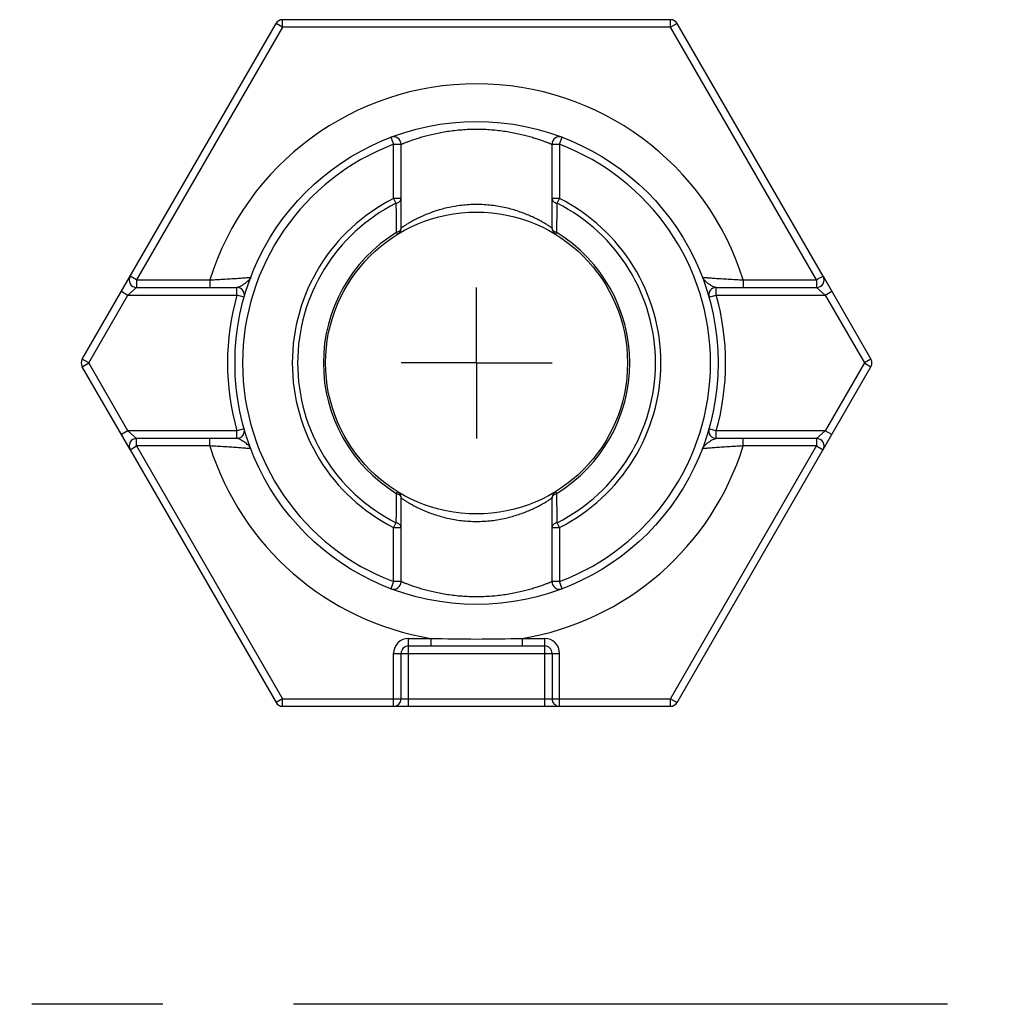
# Model space of a CAD drawing. Header units: millimetres. Extents: x 0 to 420, y 0 to 297.
# Tile 68 of 85: x 217 to 230, y 184 to 197. Entities that reach past the tile are written whole.
import ezdxf

# ---------------------------------------------------------------- set-up
doc = ezdxf.new("R2010")
doc.units = ezdxf.units.MM
doc.header["$LTSCALE"] = 23.1
doc.linetypes.add('CENTER', pattern=[0.6, 0.375, -0.075, 0.075, -0.075])
for name, color, linetype in [('0000242733_1_MITTELLINIE', 7, 'CONTINUOUS'), ('0000244543_1_MITTELLINIE', 7, 'CONTINUOUS'), ('0000434254_2_KÖRPERKANTE', 7, 'CONTINUOUS')]:
    doc.layers.add(name, color=color, linetype=linetype)

msp = doc.modelspace()

# ---------------------------------------------------------------- linework, layer by layer
at = {"layer": '0000242733_1_MITTELLINIE', "color": 7, "linetype": 'CENTER'}
for q in [(223.3894, 193.8902), (222.3893, 192.8901), (223.3894, 191.89), (224.3895, 192.8901)]:
    msp.add_line((223.3894, 192.8901), q, dxfattribs=at)
at = {"layer": '0000244543_1_MITTELLINIE', "color": 7, "linetype": 'CENTER'}
msp.add_line((298.927, 184.3901), (156.8766, 184.3901), dxfattribs=at)
at = {"layer": '0000434254_2_KÖRPERKANTE', "color": 7, "linetype": 'Continuous'}
for p, q in [((218.1644, 192.9401), (220.7336, 197.3901)), ((225.9586, 197.4401), (220.8202, 197.4401)), ((227.9793, 194.0401), (226.0452, 197.3901)), ((222.3894, 194.679), (222.3894, 195.7884)), ((224.3894, 194.679), (224.3894, 195.7884)), ((227.9801, 194.0387), (228.6144, 192.9401)), ((218.8861, 193.8901), (220.2145, 193.8901)), ((226.5643, 193.8901), (227.8927, 193.8901)), ((218.7986, 191.7415), (218.1644, 192.8401)), ((226.0452, 188.3901), (228.6144, 192.8401)), ((220.2145, 191.8901), (218.8861, 191.8901)), ((227.8927, 191.8901), (226.5643, 191.8901)), ((218.7995, 191.7401), (220.7336, 188.3901)), ((222.3894, 189.9918), (222.3894, 191.1012)), ((224.3894, 189.9918), (224.3894, 191.1012)), ((222.4894, 189.1401), (224.2894, 189.1401)), ((222.3894, 188.4401), (222.3894, 189.0401)), ((224.3894, 189.0401), (224.3894, 188.4401)), ((220.8202, 188.3401), (225.9586, 188.3401))]:
    msp.add_line(p, q, dxfattribs=at)
at = {"layer": '0000434254_2_KÖRPERKANTE', "color": 9, "linetype": 'Continuous'}
for p, q in [((220.8202, 197.3401), (218.8861, 193.9901)), ((220.8202, 197.3401), (220.7336, 197.3901)), ((220.8202, 197.3401), (220.8202, 197.4401)), ((225.9586, 197.3401), (220.8202, 197.3401)), ((225.9586, 197.3401), (225.9586, 197.4401)), ((226.0452, 197.3901), (225.9586, 197.3401)), ((227.8927, 193.9901), (225.9586, 197.3401)), ((222.2539, 195.8819), (222.2894, 195.7884)), ((224.4894, 195.7884), (224.5249, 195.8819)), ((222.2894, 195.0696), (222.2894, 195.7884)), ((222.2894, 195.7884), (222.3894, 195.7884)), ((224.3894, 195.7884), (224.4894, 195.7884)), ((224.4894, 195.7884), (224.4894, 195.0696)), ((222.2894, 195.0697), (222.3212, 195.0065)), ((222.3894, 195.0697), (222.2894, 195.0697)), ((224.4894, 195.0697), (224.3894, 195.0697)), ((224.4575, 195.0065), (224.4894, 195.0697)), ((222.3264, 194.6187), (222.3418, 194.5938)), ((224.437, 194.5938), (224.4523, 194.6187)), ((218.8861, 193.9901), (218.7995, 194.0401)), ((218.8861, 193.9901), (218.8861, 193.8901)), ((218.8861, 193.9901), (219.8567, 193.9901)), ((219.8567, 193.9901), (219.8567, 193.8901)), ((226.9221, 193.9901), (226.9221, 193.8901)), ((226.9221, 193.9901), (227.8927, 193.9901)), ((227.9793, 194.0401), (227.8927, 193.9901)), ((227.8927, 193.9901), (227.8927, 193.8901)), ((218.684, 193.8401), (218.7706, 193.7901)), ((218.7706, 193.7901), (218.8861, 193.8901)), ((220.2145, 193.7901), (220.2145, 193.8901)), ((226.5643, 193.7901), (226.5643, 193.8901)), ((227.8927, 193.8901), (228.0082, 193.7901)), ((228.0082, 193.7901), (228.0948, 193.8401)), ((218.251, 192.8901), (218.7706, 193.7901)), ((218.7706, 193.7901), (220.2145, 193.7901)), ((220.3107, 193.7628), (220.2145, 193.7901)), ((226.4681, 193.7628), (226.5643, 193.7901)), ((226.5643, 193.7901), (228.0082, 193.7901)), ((228.0082, 193.7901), (228.5278, 192.8901)), ((218.251, 192.8901), (218.1644, 192.9401)), ((218.1644, 192.8401), (218.251, 192.8901)), ((218.7706, 191.9901), (218.251, 192.8901)), ((228.5278, 192.8901), (228.0082, 191.9901)), ((228.6144, 192.9401), (228.5278, 192.8901)), ((228.5278, 192.8901), (228.6144, 192.8401)), ((218.7706, 191.9901), (218.684, 191.9401)), ((218.8861, 191.8901), (218.7706, 191.9901)), ((220.2145, 191.9901), (218.7706, 191.9901)), ((220.3107, 192.0174), (220.2145, 191.9901)), ((220.2145, 191.8901), (220.2145, 191.9901)), ((226.5643, 191.9901), (226.4681, 192.0174)), ((226.5643, 191.8901), (226.5643, 191.9901)), ((228.0082, 191.9901), (226.5644, 191.9901)), ((228.0082, 191.9901), (227.8927, 191.8901)), ((228.0948, 191.9401), (228.0082, 191.9901)), ((218.8861, 191.7901), (218.8861, 191.8901)), ((219.8567, 191.7901), (219.8567, 191.8901)), ((226.9221, 191.7901), (226.9221, 191.8901)), ((227.8927, 191.8901), (227.8927, 191.7901)), ((218.7995, 191.7401), (218.8861, 191.7901)), ((218.8861, 191.7901), (220.8202, 188.4401)), ((219.8567, 191.7901), (218.8861, 191.7901)), ((225.9586, 188.4401), (227.8927, 191.7901)), ((227.8927, 191.7901), (226.9221, 191.7901)), ((227.8927, 191.7901), (227.9793, 191.7401)), ((222.3418, 191.1864), (222.3264, 191.1615)), ((224.4523, 191.1615), (224.437, 191.1864)), ((222.3212, 190.7737), (222.2894, 190.7105)), ((222.2894, 189.9918), (222.2894, 190.7106)), ((222.2894, 190.7105), (222.3894, 190.7105)), ((224.3894, 190.7105), (224.4894, 190.7105)), ((224.4894, 190.7105), (224.4575, 190.7737)), ((224.4894, 190.7106), (224.4894, 189.9918)), ((222.2894, 189.9918), (222.2539, 189.8983)), ((222.3894, 189.9918), (222.2894, 189.9918)), ((224.4894, 189.9918), (224.3894, 189.9918)), ((224.5249, 189.8983), (224.4894, 189.9918)), ((222.4894, 188.3401), (222.4894, 189.2401)), ((222.4894, 189.2401), (222.7832, 189.2401)), ((222.7832, 189.2401), (222.7832, 189.1401)), ((223.9956, 189.2401), (223.9956, 189.1401)), ((223.9956, 189.2401), (224.2894, 189.2401)), ((224.2894, 189.2401), (224.2894, 188.3401)), ((222.2894, 188.3401), (222.2894, 189.0401)), ((222.2894, 189.0401), (224.4894, 189.0401)), ((224.4894, 188.3401), (224.4894, 189.0401)), ((220.8202, 188.4401), (220.7336, 188.3901)), ((220.8202, 188.3401), (220.8202, 188.4401)), ((220.8202, 188.4401), (225.9586, 188.4401)), ((225.9586, 188.3401), (225.9586, 188.4401)), ((225.9586, 188.4401), (226.0452, 188.3901))]:
    msp.add_line(p, q, dxfattribs=at)
at = {"layer": '0000434254_2_KÖRPERKANTE', "color": 7, "linetype": 'Continuous'}
for radius in [3.2, 2]:
    msp.add_circle((223.3894, 192.8901), radius, dxfattribs=at)
for centre, start, end in [((220.8202, 197.3401), 90, 150), ((225.9586, 197.3401), 30, 90), ((222.2894, 195.7884), 0, 110.78356), ((224.4894, 195.7884), 69.21644, 180), ((222.2894, 194.679), 301.58814, 360), ((224.4894, 194.679), 180, 238.41186), ((218.8861, 193.9901), 150, 270), ((227.8927, 193.9901), 270, 30), ((220.2145, 193.7901), 344.17307, 90.00007), ((226.5643, 193.7901), 89.99999, 195.82681), ((218.251, 192.8901), 150, 210), ((228.5278, 192.8901), 330, 30), ((220.2145, 191.9901), 270, 15.82662), ((226.5643, 191.9901), 164.17338, 269.99987), ((218.8861, 191.7901), 90, 210), ((227.8927, 191.7901), 330, 90), ((222.2894, 191.1012), 0, 58.41186), ((224.4894, 191.1012), 121.58814, 180), ((222.2894, 189.9918), 249.21644, 360), ((224.4894, 189.9918), 180, 290.78356), ((222.4894, 189.0401), 90, 180), ((224.2894, 189.0401), 0, 90), ((220.8202, 188.4401), 210, 270), ((222.2894, 188.4401), 270, 360), ((224.4894, 188.4401), 180, 270), ((225.9586, 188.4401), 270, 330)]:
    msp.add_arc(centre, 0.1, start, end, dxfattribs=at)
at = {"layer": '0000434254_2_KÖRPERKANTE', "color": 9, "linetype": 'Continuous'}
for centre, radius, start, end in [((223.3894, 192.8901), 3.7, 17.29534, 162.70466), ((223.3894, 192.8901), 3.1, 110.78361, 249.21643), ((223.3894, 192.8901), 3.1, 290.78357, 69.21639), ((223.3894, 192.8901), 2.4414, 116.78011, 243.21978), ((223.3894, 192.8901), 2.3707, 116.77696, 243.21908), ((392.1491, 196.9702), 169.8391, 180.662447, 180.793345), ((114.2304, 196.2819), 110.2345, 359.135516, 359.337114), ((223.3894, 192.8901), 2.3707, 296.77933, 63.22077), ((223.3894, 192.8901), 2.4414, 296.78011, 63.21977), ((223.3894, 192.8901), 2.0293, 121.5942, 238.41404), ((223.3894, 192.8901), 2.0293, 301.58789, 58.41178), ((223.3894, 192.8901), 3.3, 164.17338, 195.82662), ((223.3894, 192.8901), 3.3, 344.17403, 15.82646), ((223.3894, 192.8901), 3.7, 197.29534, 260.56999), ((223.3894, 192.8901), 3.7, 279.43001, 342.70466), ((344.9119, 189.2965), 122.5996, 179.128414, 179.309646), ((113.4321, 189.4838), 111.033, 0.665601, 0.865746), ((222.4894, 189.0401), 0.2, 90, 180), ((223.3894, 211.2861), 22.0543, 268.42488, 271.57512), ((224.2894, 189.0401), 0.2, 0, 90)]:
    msp.add_arc(centre, radius, start, end, dxfattribs=at)
for points, knots in [([(222.3894, 195.7884), (222.3895, 195.7884), (222.3899, 195.7886), (222.3908, 195.789), (222.3924, 195.7896), (222.3945, 195.7905), (222.3973, 195.7916), (222.4021, 195.7937), (222.4097, 195.7968), (222.4206, 195.8012), (222.4339, 195.8065), (222.4494, 195.8126), (222.4745, 195.8223), (222.5111, 195.8359), (222.5612, 195.8534), (222.6191, 195.8723), (222.6842, 195.8918), (222.756, 195.9112), (222.863, 195.9367), (223.0088, 195.9639), (223.1949, 195.9851), (223.3894, 195.9926), (223.5838, 195.9851), (223.7699, 195.9639), (223.9158, 195.9367), (224.0228, 195.9112), (224.0946, 195.8918), (224.1597, 195.8723), (224.2176, 195.8534), (224.2677, 195.8359), (224.3043, 195.8223), (224.3294, 195.8126), (224.3449, 195.8065), (224.3581, 195.8012), (224.369, 195.7968), (224.3766, 195.7937), (224.3815, 195.7916), (224.3843, 195.7905), (224.3864, 195.7896), (224.388, 195.789), (224.3888, 195.7886), (224.3893, 195.7884), (224.3894, 195.7884)], [0, 0, 0, 0, 0.0001626, 0.0006493, 0.0014593, 0.0025913, 0.0040443, 0.0058169, 0.0103095, 0.0160449, 0.0229972, 0.0311324, 0.0404153, 0.0622699, 0.0882369, 0.1179829, 0.1511758, 0.1874886, 0.226597, 0.3118533, 0.4040835, 0.4999895, 0.5958956, 0.688133, 0.7733985, 0.8125106, 0.8488258, 0.8820193, 0.9117646, 0.9377307, 0.9595844, 0.9688671, 0.9770023, 0.9839545, 0.98969, 0.9941828, 0.9959555, 0.9974086, 0.9985406, 0.9993506, 0.9998374, 1, 1, 1, 1]), ([(222.3212, 195.0065), (222.3307, 195.0087), (222.3484, 195.0146), (222.3707, 195.0291), (222.3857, 195.0478), (222.3894, 195.0627), (222.3894, 195.0697)], [0, 0, 0, 0, 0.2926364, 0.5567684, 0.7892844, 1, 1, 1, 1]), ([(224.3894, 194.679), (224.3893, 194.6791), (224.3888, 194.6793), (224.3879, 194.68), (224.3863, 194.681), (224.383, 194.6833), (224.3773, 194.6871), (224.3686, 194.6928), (224.3575, 194.7001), (224.3441, 194.7087), (224.3284, 194.7185), (224.3034, 194.7339), (224.2669, 194.7554), (224.2172, 194.7828), (224.16, 194.8119), (224.0958, 194.8416), (224.0249, 194.871), (223.9193, 194.9093), (223.774, 194.9504), (223.5865, 194.9826), (223.3894, 194.9939), (223.1923, 194.9826), (223.0048, 194.9504), (222.8349, 194.9024), (222.7079, 194.8531), (222.6188, 194.8119), (222.5616, 194.7828), (222.5119, 194.7554), (222.4701, 194.7308), (222.4406, 194.7125), (222.4213, 194.7001), (222.4102, 194.6929), (222.4015, 194.6871), (222.3952, 194.683), (222.3915, 194.6803), (222.3898, 194.6793), (222.3894, 194.679)], [0, 0, 0, 0, 0.0001796, 0.0007172, 0.0016112, 0.00286, 0.0064074, 0.0113247, 0.0175666, 0.02508, 0.0338063, 0.0436843, 0.066648, 0.0934966, 0.1238049, 0.1572066, 0.1933858, 0.2320606, 0.3157979, 0.406098, 0.4999999, 0.5939014, 0.6842098, 0.7679517, 0.8427853, 0.8761855, 0.9064941, 0.9333441, 0.9563092, 0.9749147, 0.9824289, 0.9886719, 0.9935901, 0.9971388, 0.999282, 1, 1, 1, 1]), ([(224.3894, 195.0697), (224.3894, 195.0627), (224.3931, 195.0478), (224.4081, 195.0291), (224.4304, 195.0146), (224.448, 195.0086), (224.4575, 195.0065)], [0, 0, 0, 0, 0.2106819, 0.4432491, 0.7073431, 1, 1, 1, 1]), ([(222.3894, 194.679), (222.3894, 194.6724), (222.386, 194.6586), (222.3722, 194.641), (222.3517, 194.6271), (222.3353, 194.6209), (222.3264, 194.6187)], [0, 0, 0, 0, 0.2098923, 0.4415673, 0.7056122, 1, 1, 1, 1]), ([(224.4523, 194.6187), (224.4435, 194.621), (224.4271, 194.627), (224.4065, 194.641), (224.3928, 194.6586), (224.3894, 194.6724), (224.3894, 194.679)], [0, 0, 0, 0, 0.2943573, 0.5584484, 0.7901905, 1, 1, 1, 1]), ([(219.8567, 193.9901), (219.8905, 193.992), (219.9571, 193.9958), (220.0544, 194.0017), (220.1319, 194.0067), (220.19, 194.0106), (220.2295, 194.0133), (220.2659, 194.0158), (220.2985, 194.0182), (220.3271, 194.0203), (220.3482, 194.0218), (220.3627, 194.0229), (220.3717, 194.0236), (220.3794, 194.0242), (220.3857, 194.0247), (220.3907, 194.025), (220.394, 194.0253), (220.3959, 194.0254), (220.3968, 194.0256), (220.3974, 194.0255), (220.3976, 194.0256)], [0, 0, 0, 0, 0.1875883, 0.3692106, 0.5390329, 0.6176671, 0.6911032, 0.7585586, 0.8192397, 0.872354, 0.9171288, 0.9361604, 0.9528422, 0.9670984, 0.9788615, 0.9880732, 0.9946877, 0.9970094, 0.9986697, 1, 1, 1, 1]), ([(220.3368, 193.9557), (220.3272, 193.9483), (220.3072, 193.9338), (220.276, 193.9143), (220.2495, 193.9001), (220.2289, 193.8922), (220.2191, 193.8901), (220.2145, 193.8901)], [0, 0, 0, 0, 0.259364, 0.5288401, 0.7871956, 0.902048, 1, 1, 1, 1]), ([(220.3976, 194.0256), (220.3928, 194.013), (220.3743, 193.987), (220.3507, 193.9666), (220.3368, 193.9557)], [0, 0, 0, 0, 0.4334467, 1, 1, 1, 1]), ([(226.3812, 194.0256), (226.3809, 194.0257), (226.3822, 194.0255), (226.3828, 194.0255), (226.3849, 194.0253), (226.388, 194.0251), (226.3931, 194.0247), (226.3994, 194.0242), (226.4071, 194.0236), (226.4161, 194.0229), (226.4307, 194.0218), (226.4517, 194.0203), (226.4803, 194.0182), (226.513, 194.0158), (226.5493, 194.0133), (226.5889, 194.0106), (226.6469, 194.0067), (226.7245, 194.0017), (226.8217, 193.9958), (226.8883, 193.992), (226.9221, 193.9901)], [0, 0, 0, 0, 0.001334, 0.0029981, 0.0053233, 0.0119467, 0.0211741, 0.0329533, 0.0472275, 0.0639291, 0.0829794, 0.1277887, 0.1809275, 0.2416207, 0.3090766, 0.3825028, 0.4611197, 0.6308929, 0.8124655, 1, 1, 1, 1]), ([(226.442, 193.9557), (226.4281, 193.9666), (226.4045, 193.987), (226.3859, 194.013), (226.3812, 194.0256)], [0, 0, 0, 0, 0.5664866, 1, 1, 1, 1]), ([(226.5643, 193.8901), (226.5597, 193.8901), (226.5498, 193.8922), (226.5293, 193.9001), (226.5027, 193.9143), (226.4716, 193.9338), (226.4515, 193.9483), (226.442, 193.9557)], [0, 0, 0, 0, 0.097942, 0.2127999, 0.471159, 0.7406389, 1, 1, 1, 1]), ([(220.3976, 191.7546), (220.3923, 191.7687), (220.3771, 191.7888), (220.3517, 191.8128), (220.3271, 191.8323), (220.2996, 191.8513), (220.2708, 191.8689), (220.2464, 191.8815), (220.2276, 191.8884), (220.2187, 191.8901), (220.2145, 191.8901)], [0, 0, 0, 0, 0.1930091, 0.314131, 0.4495967, 0.5950394, 0.7434842, 0.8840815, 0.9464207, 1, 1, 1, 1]), ([(226.442, 191.8245), (226.4515, 191.8319), (226.4716, 191.8464), (226.5027, 191.8659), (226.5293, 191.8801), (226.5498, 191.888), (226.5597, 191.8901), (226.5643, 191.8901)], [0, 0, 0, 0, 0.2593565, 0.5288275, 0.7871732, 0.9020365, 1, 1, 1, 1]), ([(220.3976, 191.7546), (220.3977, 191.7546), (220.3972, 191.7547), (220.3969, 191.7546), (220.3958, 191.7548), (220.3946, 191.7548), (220.393, 191.755), (220.3902, 191.7552), (220.3857, 191.7555), (220.3794, 191.756), (220.3717, 191.7566), (220.3626, 191.7573), (220.3481, 191.7584), (220.327, 191.7599), (220.2984, 191.762), (220.2658, 191.7644), (220.2294, 191.7669), (220.1899, 191.7696), (220.1318, 191.7735), (220.0543, 191.7785), (219.9571, 191.7844), (219.8905, 191.7882), (219.8567, 191.7901)], [0, 0, 0, 0, 0.000334, 0.0013343, 0.0029983, 0.0053235, 0.0083071, 0.0119466, 0.0211741, 0.0329532, 0.0472275, 0.0639291, 0.0829794, 0.1277887, 0.1809275, 0.2416207, 0.3090766, 0.3825028, 0.4611197, 0.6308929, 0.8124655, 1, 1, 1, 1]), ([(226.3812, 191.7546), (226.3859, 191.7672), (226.4045, 191.7932), (226.4281, 191.8136), (226.442, 191.8245)], [0, 0, 0, 0, 0.4334453, 1, 1, 1, 1]), ([(226.9221, 191.7901), (226.8882, 191.7882), (226.8216, 191.7844), (226.7244, 191.7785), (226.6468, 191.7735), (226.5888, 191.7696), (226.5492, 191.7669), (226.5129, 191.7644), (226.4802, 191.762), (226.4517, 191.7599), (226.4306, 191.7584), (226.4161, 191.7573), (226.4071, 191.7566), (226.3994, 191.756), (226.393, 191.7555), (226.3881, 191.7552), (226.3848, 191.7549), (226.3829, 191.7548), (226.3819, 191.7546), (226.3814, 191.7547), (226.3812, 191.7546)], [0, 0, 0, 0, 0.1875909, 0.3692188, 0.5390459, 0.61768, 0.6911144, 0.7585677, 0.819247, 0.8723599, 0.9171332, 0.936164, 0.9528448, 0.9671002, 0.9788625, 0.9880738, 0.9946879, 0.9970095, 0.9986698, 1, 1, 1, 1]), ([(222.3264, 191.1615), (222.3353, 191.1592), (222.3517, 191.1532), (222.3722, 191.1392), (222.386, 191.1216), (222.3894, 191.1078), (222.3894, 191.1012)], [0, 0, 0, 0, 0.2943582, 0.5584498, 0.7901917, 1, 1, 1, 1]), ([(222.3894, 191.1012), (222.3895, 191.1012), (222.3899, 191.1009), (222.3908, 191.1002), (222.3924, 191.0992), (222.3958, 191.0969), (222.4015, 191.0931), (222.4102, 191.0874), (222.4213, 191.0801), (222.4347, 191.0715), (222.4503, 191.0617), (222.4754, 191.0463), (222.5119, 191.0248), (222.5616, 190.9974), (222.6188, 190.9683), (222.683, 190.9386), (222.7539, 190.9092), (222.8595, 190.8709), (223.0048, 190.8298), (223.1922, 190.7976), (223.3894, 190.7863), (223.5865, 190.7976), (223.774, 190.8298), (223.9439, 190.8778), (224.0709, 190.9271), (224.16, 190.9683), (224.2172, 190.9974), (224.2669, 191.0248), (224.3087, 191.0494), (224.3382, 191.0677), (224.3575, 191.0801), (224.3686, 191.0874), (224.3773, 191.0931), (224.3836, 191.0972), (224.3872, 191.0999), (224.389, 191.1009), (224.3894, 191.1012)], [0, 0, 0, 0, 0.0001796, 0.0007172, 0.0016113, 0.00286, 0.0064075, 0.0113249, 0.0175667, 0.0250802, 0.0338065, 0.0436845, 0.0666483, 0.093497, 0.1238052, 0.1572069, 0.193386, 0.2320609, 0.3157987, 0.4060993, 0.5000012, 0.5939027, 0.6842106, 0.7679522, 0.842786, 0.8761863, 0.9064948, 0.9333447, 0.9563097, 0.9749151, 0.9824292, 0.9886721, 0.9935902, 0.9971389, 0.999282, 1, 1, 1, 1]), ([(224.3894, 191.1012), (224.3894, 191.1078), (224.3928, 191.1216), (224.4065, 191.1392), (224.4271, 191.1531), (224.4435, 191.1593), (224.4523, 191.1615)], [0, 0, 0, 0, 0.2098922, 0.4415672, 0.7056121, 1, 1, 1, 1]), ([(222.3894, 190.7105), (222.3894, 190.7175), (222.3857, 190.7324), (222.3707, 190.7511), (222.3484, 190.7656), (222.3307, 190.7716), (222.3212, 190.7737)], [0, 0, 0, 0, 0.2106828, 0.4432501, 0.7073437, 1, 1, 1, 1]), ([(224.4575, 190.7737), (224.448, 190.7715), (224.4303, 190.7656), (224.4081, 190.7511), (224.3931, 190.7324), (224.3894, 190.7175), (224.3894, 190.7105)], [0, 0, 0, 0, 0.2926365, 0.5567686, 0.7892845, 1, 1, 1, 1]), ([(224.3894, 189.9918), (224.3893, 189.9918), (224.3888, 189.9917), (224.388, 189.9912), (224.3864, 189.9906), (224.3843, 189.9897), (224.3815, 189.9886), (224.3766, 189.9865), (224.369, 189.9834), (224.3581, 189.979), (224.3449, 189.9737), (224.3294, 189.9676), (224.3043, 189.9579), (224.2677, 189.9443), (224.2176, 189.9268), (224.1598, 189.9079), (224.0947, 189.8884), (224.0229, 189.8691), (223.9159, 189.8436), (223.77, 189.8163), (223.5839, 189.7951), (223.3894, 189.7876), (223.1949, 189.7951), (223.0087, 189.8163), (222.8628, 189.8436), (222.7558, 189.8691), (222.6841, 189.8884), (222.619, 189.9079), (222.5612, 189.9268), (222.5111, 189.9443), (222.4744, 189.9579), (222.4494, 189.9676), (222.4339, 189.9737), (222.4206, 189.979), (222.4097, 189.9834), (222.4021, 189.9865), (222.3973, 189.9886), (222.3945, 189.9897), (222.3924, 189.9906), (222.3908, 189.9912), (222.3899, 189.9917), (222.3895, 189.9918), (222.3894, 189.9918)], [0, 0, 0, 0, 0.0001625, 0.0006492, 0.0014589, 0.0025906, 0.0040431, 0.0058152, 0.0103065, 0.0160402, 0.0229901, 0.0311229, 0.0404028, 0.0622508, 0.08821, 0.1179475, 0.1511322, 0.1874388, 0.2265439, 0.3118056, 0.4040619, 0.5000007, 0.5959402, 0.688198, 0.7734604, 0.8125655, 0.8488715, 0.8820556, 0.9117923, 0.9377506, 0.9595978, 0.9688775, 0.9770102, 0.9839601, 0.9896937, 0.9941849, 0.995957, 0.9974095, 0.9985412, 0.9993508, 0.9998375, 1, 1, 1, 1])]:
    msp.add_open_spline(points, degree=3, knots=knots, dxfattribs=at)

doc.saveas('drawing.dxf')
